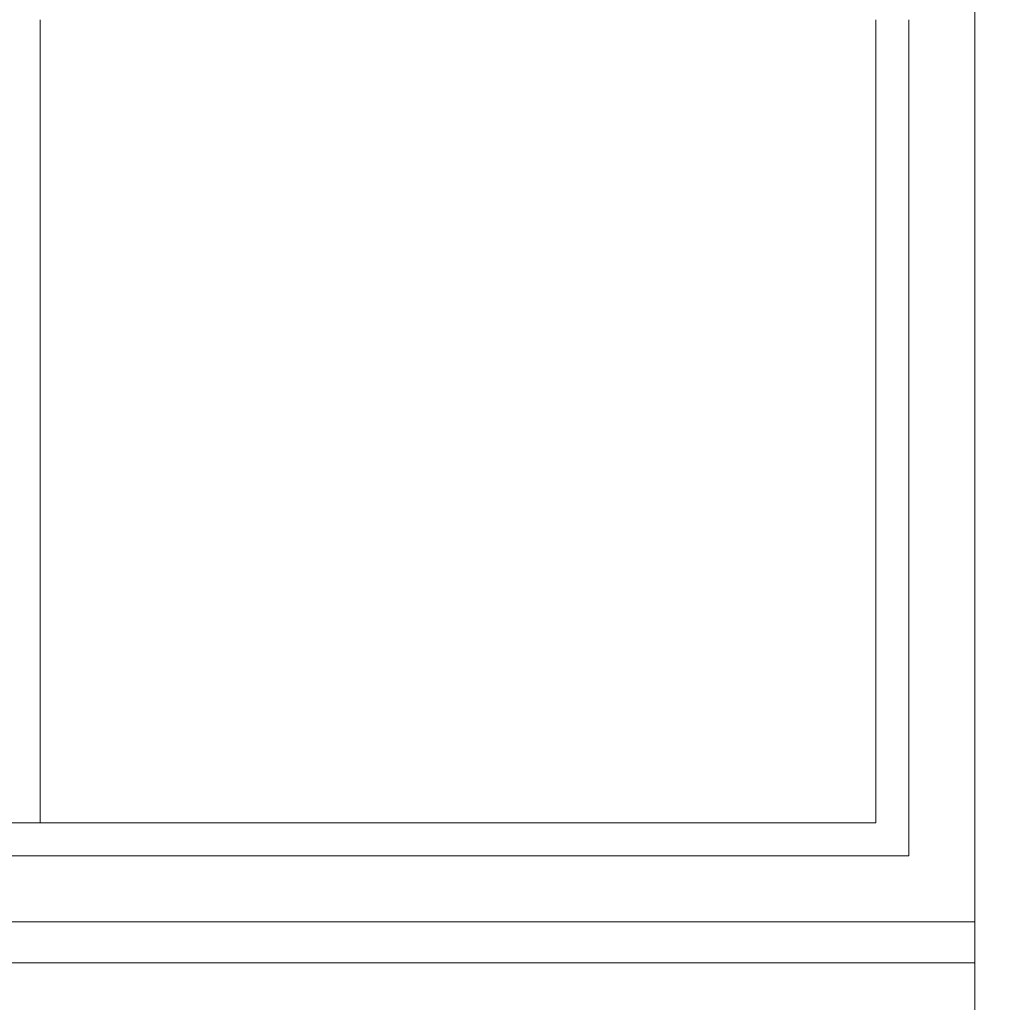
# Model space of a CAD drawing. Header units: millimetres. Extents: x 52659 to 1698020, y -10054 to 104697.
# Tile 82 of 256: x 177434 to 178330, y 13105 to 13998. Entities that reach past the tile are written whole.
import ezdxf

# ---------------------------------------------------------------- set-up
doc = ezdxf.new("R2010")
doc.units = ezdxf.units.MM
doc.header["$MEASUREMENT"] = 0
for name, color, linetype in [('02-04 Mur.Construction', 7, 'Continuous'), ('05-02 Cotation 200ème 100ème.Cotations', 7, 'Continuous'), ('Fenêtres ARCHICAD', 7, 'Continuous')]:
    doc.layers.add(name, color=color, linetype=linetype)
doc.styles.add('STYLE_GENERE_3', font='ARIALN.TTF')
doc.dimstyles.new('STYLE_GENERE__2', dxfattribs={"dimtxt": 200, "dimasz": 95, "dimexe": 0.18, "dimexo": 100, "dimgap": 0, "dimtad": 0, "dimlfac": 0.001, "dimzin": 0, "dimdsep": 46, "dimtxsty": 'STYLE_GENERE_3', "dimblk": 'ARROWHEAD_6', "dimblk1": 'ARROWHEAD_6', "dimblk2": 'ARROWHEAD_6', "dimcen": 0.09, "dimclrd": 7, "dimclre": 7, "dimclrt": 7, "dimazin": 0, "dimtfac": 1, "dimtdec": 4, "dimtmove": 0, "dimatfit": 3, "dimfxl": 1, "dimtolj": 1, "dimtzin": 0, "dimarcsym": 0})

# ---------------------------------------------------------------- blocks, each defined once
blk = doc.blocks.new('Élément de coupe_223_1', base_point=(131932.67, 5158.07))
at = {"layer": 'Fenêtres ARCHICAD', "color": 7, "linetype": 'Continuous', "lineweight": 5}
for p, q in [((177452.67, 13268.07), (177452.67, 13998.03)), ((178212.67, 13998.03), (178212.67, 13268.07)), ((178242.67, 13238.07), (178242.67, 13998.03)), ((177437.67, 13268.07), (177407.67, 13268.07)), ((178212.67, 13268.07), (177437.67, 13268.07)), ((176602.67, 13238.07), (178242.67, 13238.07)), ((176542.67, 13178.07), (178302.67, 13178.07)), ((178302.67, 13140.93), (178302.67, 13145.96)), ((178302.67, 13140.93), (176542.67, 13140.93)), ((178302.67, 13090.83), (178302.67, 13140.93))]:
    blk.add_line(p, q, dxfattribs=at)
blk = doc.blocks.new('Élément de coupe_226_1', base_point=(131932.67, 5158.07))
at = {"layer": '02-04 Mur.Construction', "color": 7, "linetype": 'Continuous', "lineweight": 9}
blk.add_line((178302.67, 14408.07), (178302.67, 13145.96), dxfattribs=at)
blk = doc.blocks.new('*D744', base_point=(131932.67, 5158.07))
at = {"layer": '05-02 Cotation 200ème 100ème.Cotations', "color": 7, "linetype": 'Continuous', "lineweight": 25, "transparency": 16777216}
for p, q in [((165280.71, 14458.07), (165380.71, 14358.07)), ((165280.71, 11412.6), (165380.71, 11312.6))]:
    blk.add_line(p, q, dxfattribs=at)
at = {"layer": '05-02 Cotation 200ème 100ème.Cotations', "color": 7, "linetype": 'Continuous', "lineweight": 13, "transparency": 16777216}
for p, q in [((165424.46, 14408.07), (165236.96, 14408.07)), ((165330.71, 13134.21), (165330.71, 14408.07)), ((165330.71, 11362.6), (165330.71, 12636.46)), ((165424.46, 11362.6), (165236.96, 11362.6))]:
    blk.add_line(p, q, dxfattribs=at)
at = {"layer": '05-02 Cotation 200ème 100ème.Cotations', "color": 7, "lineweight": 9, "transparency": 16777216, "char_height": 200, "attachment_point": 7, "rotation": 90, "style": 'STYLE_GENERE_3'}
for s, insert in [('\\A1;0,40', (165287.85, 14381.77)), ('\\A1;3,05', (165430.71, 12661.33))]:
    blk.add_mtext(s, dxfattribs=dict(at, insert=insert))
blk = doc.blocks.new('ARROWHEAD_6')
at = {"color": 0, "linetype": 'Continuous', "lineweight": 0}
for p, q in [((-0.5, -0.5), (0.5, 0.5)), ((0, 0), (-1, 0))]:
    blk.add_line(p, q, dxfattribs=at)
blk = doc.blocks.new('*D764', base_point=(131932.67, 5158.07))
at = {"layer": '05-02 Cotation 200ème 100ème.Cotations', "color": 7, "linetype": 'Continuous', "lineweight": 25, "transparency": 16777216}
for p, q in [((135853.9, 14458.07), (135953.9, 14358.07)), ((135853.9, 11412.6), (135953.9, 11312.6))]:
    blk.add_line(p, q, dxfattribs=at)
at = {"layer": '05-02 Cotation 200ème 100ème.Cotations', "color": 7, "linetype": 'Continuous', "lineweight": 13, "transparency": 16777216}
for p, q in [((135997.65, 14408.07), (135810.15, 14408.07)), ((135903.9, 13134.21), (135903.9, 14408.07)), ((135903.9, 11362.6), (135903.9, 12636.46)), ((135997.65, 11362.6), (135810.15, 11362.6))]:
    blk.add_line(p, q, dxfattribs=at)
at = {"layer": '05-02 Cotation 200ème 100ème.Cotations', "color": 7, "lineweight": 9, "transparency": 16777216, "char_height": 200, "attachment_point": 7, "rotation": 90, "style": 'STYLE_GENERE_3'}
for s, insert in [('\\A1;0,40', (135861.04, 14381.77)), ('\\A1;3,05', (136003.9, 12661.33))]:
    blk.add_mtext(s, dxfattribs=dict(at, insert=insert))

msp = doc.modelspace()

# ---------------------------------------------------------------- block references
at = {"layer": '02-04 Mur.Construction', "lineweight": 0}
msp.add_blockref('Élément de coupe_226_1', (131932.668, 5158.072), dxfattribs=at)
at = {"layer": 'Fenêtres ARCHICAD', "lineweight": 0}
msp.add_blockref('Élément de coupe_223_1', (131932.668, 5158.072), dxfattribs=at)

# ---------------------------------------------------------------- dimensions: what is measured, and where the dimension line sits
at = {"layer": '05-02 Cotation 200ème 100ème.Cotations', "color": 7, "linetype": 'Continuous', "lineweight": 13}
for base, picture, middle in [((135903.901, 14408.072), '*D764', (135903.901, 12921.098)), ((165330.708, 14408.072), '*D744', (165330.708, 12921.098))]:
    dim = msp.add_linear_dim(base=base, p1=(220897.887, 11362.595), p2=(220602.668, 14408.072), angle=90, dimstyle='STYLE_GENERE__2', dxfattribs=at)
    dim.commit()
    dim.dimension.update_dxf_attribs({"geometry": picture, "text_midpoint": middle, "dimtype": 160, "text_rotation": 90})

doc.saveas('drawing.dxf')
